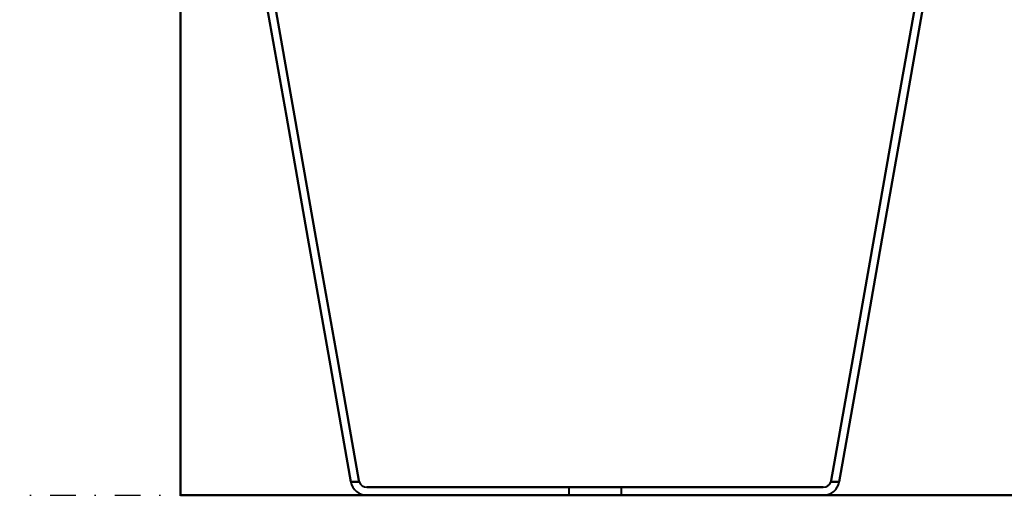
# Model space of a CAD drawing. Header units: millimetres. Extents: x -1352 to 2139, y -120 to 1046.
# Tile 2 of 77: x -625 to -382, y 0 to 117. Entities that reach past the tile are written whole.
import ezdxf

# ---------------------------------------------------------------- set-up
doc = ezdxf.new("R2010")
doc.units = ezdxf.units.MM
doc.linetypes.add('Tiret point', pattern=[15.875, 6.35, -4.7625, 0, -4.7625])
for name, color, linetype, lineweight in [('A-FLOR-LEVL', 51, 'Continuous', 30), ('A-GENM', 13, 'Continuous', 40), ('G-IMPT', 8, 'Continuous', 40)]:
    doc.layers.add(name, color=color, linetype=linetype, lineweight=lineweight)

# ---------------------------------------------------------------- blocks, each defined once
blk = doc.blocks.new('Maintenance r21 - Maintenance r21-755170-Avant')
at = {"layer": 'A-GENM'}
for p, q in [((-585, 973.37), (-585, 0)), ((-585, 0), (-585, 973.37)), ((-585, 0), (585, 0)), ((585, 0), (-585, 0))]:
    blk.add_line(p, q, dxfattribs=at)
blk = doc.blocks.new('NEXA 1000 CALQUES_dwg-755156-Avant')
at = {"layer": 'G-IMPT'}
for p, q in [((-489.22, 2), (-489.22, 0)), ((-489.22, 2), (-489.22, 0)), ((-489.22, 2), (-482.72, 2)), ((-489.22, 2), (-482.72, 2)), ((-476.22, 2), (-489.22, 2)), ((-482.72, 2), (-489.22, 2)), ((-476.22, 2), (-489.22, 2)), ((-482.72, 2), (-489.22, 2)), ((-476.22, 0), (-489.22, 0)), ((-476.22, 0), (-489.22, 0)), ((-476.22, 0), (-489.22, 0)), ((-476.22, 0), (-489.22, 0)), ((-489.22, 0), (-476.22, 0)), ((-489.22, 0), (-476.22, 0)), ((-489.22, 0), (-476.22, 0)), ((-489.22, 0), (-476.22, 0)), ((-482.72, 2), (-476.22, 2)), ((-482.72, 2), (-476.22, 2)), ((-476.22, 2), (-482.72, 2)), ((-476.22, 2), (-482.72, 2)), ((-476.22, 0), (-476.22, 2)), ((-476.22, 0), (-476.22, 2))]:
    blk.add_line(p, q, dxfattribs=at)
at = {"layer": 'G-IMPT', "flags": 128}
for points in [[(-564.17, 123.68), (-558.87, 93.58), (-553.56, 63.49), (-548.25, 33.4), (-542.95, 3.31)], [(-542.95, 3.31), (-548.25, 33.4), (-553.56, 63.49), (-558.87, 93.58), (-564.17, 123.68)], [(-564.17, 123.68), (-558.87, 93.58), (-553.56, 63.49), (-548.25, 33.4), (-542.95, 3.31)], [(-542.95, 3.31), (-548.25, 33.4), (-553.56, 63.49), (-558.87, 93.58), (-564.17, 123.68)], [(-562.14, 123.68), (-556.85, 93.67), (-551.56, 63.67), (-546.27, 33.66), (-540.98, 3.65)], [(-540.98, 3.65), (-546.27, 33.66), (-551.56, 63.67), (-556.85, 93.67), (-562.14, 123.68)], [(-540.98, 3.65), (-546.27, 33.66), (-551.56, 63.67), (-556.85, 93.67), (-562.14, 123.68)], [(-562.14, 123.68), (-556.85, 93.67), (-551.56, 63.67), (-546.27, 33.66), (-540.98, 3.65)], [(-403.29, 123.68), (-408.58, 93.67), (-413.87, 63.67), (-419.17, 33.66), (-424.46, 3.65)], [(-424.46, 3.65), (-419.17, 33.66), (-413.87, 63.67), (-408.58, 93.67), (-403.29, 123.68)], [(-403.29, 123.68), (-408.58, 93.67), (-413.87, 63.67), (-419.17, 33.66), (-424.46, 3.65)], [(-424.46, 3.65), (-419.17, 33.66), (-413.87, 63.67), (-408.58, 93.67), (-403.29, 123.68)], [(-422.49, 3.31), (-417.18, 33.4), (-411.87, 63.49), (-406.57, 93.58), (-401.26, 123.68)], [(-401.26, 123.68), (-406.57, 93.58), (-411.87, 63.49), (-417.18, 33.4), (-422.49, 3.31)], [(-422.49, 3.31), (-417.18, 33.4), (-411.87, 63.49), (-406.57, 93.58), (-401.26, 123.68)], [(-401.26, 123.68), (-406.57, 93.58), (-411.87, 63.49), (-417.18, 33.4), (-422.49, 3.31)], [(-540.88, 3.31), (-541.4, 3.31), (-541.92, 3.31), (-542.43, 3.31), (-542.95, 3.31)], [(-542.95, 3.31), (-542.43, 3.31), (-541.92, 3.31), (-541.4, 3.31), (-540.88, 3.31)], [(-542.95, 3.31), (-542.43, 3.31), (-541.92, 3.31), (-541.4, 3.31), (-540.88, 3.31)], [(-540.88, 3.31), (-541.4, 3.31), (-541.92, 3.31), (-542.43, 3.31), (-542.95, 3.31)], [(-422.49, 3.31), (-423, 3.31), (-423.52, 3.31), (-424.03, 3.31), (-424.55, 3.31)], [(-424.55, 3.31), (-424.03, 3.31), (-423.52, 3.31), (-423, 3.31), (-422.49, 3.31)], [(-424.55, 3.31), (-424.03, 3.31), (-423.52, 3.31), (-423, 3.31), (-422.49, 3.31)], [(-422.49, 3.31), (-423, 3.31), (-423.52, 3.31), (-424.03, 3.31), (-424.55, 3.31)], [(-426.43, 2), (-454.57, 2), (-482.72, 2), (-510.86, 2), (-539.01, 2)], [(-539.01, 2), (-510.86, 2), (-482.72, 2), (-454.57, 2), (-426.43, 2)], [(-426.43, 2), (-454.57, 2), (-482.72, 2), (-510.86, 2), (-539.01, 2)], [(-539.01, 2), (-510.86, 2), (-482.72, 2), (-454.57, 2), (-426.43, 2)], [(-539.01, 0), (-510.86, 0), (-482.72, 0), (-454.57, 0), (-426.43, 0)], [(-426.43, 0), (-454.57, 0), (-482.72, 0), (-510.86, 0), (-539.01, 0)], [(-539.01, 0), (-510.86, 0), (-482.72, 0), (-454.57, 0), (-426.43, 0)], [(-426.43, 0), (-454.57, 0), (-482.72, 0), (-510.86, 0), (-539.01, 0)]]:
    blk.add_lwpolyline(points, dxfattribs=at)
at = {"layer": 'G-IMPT'}
for centre, radius, start, end in [((-539.01, 4), 4, 190, 270), ((-539.01, 4), 4, 190, 270), ((-539.01, 4), 4, 190, 270), ((-539.01, 4), 4, 190, 270), ((-539.01, 4), 2, 200.322, 270), ((-539.01, 4), 2, 200.322, 270), ((-539.01, 4), 2, 200.322, 270), ((-539.01, 4), 2, 200.322, 270), ((-426.43, 4), 4, 270, 350), ((-426.43, 4), 4, 270, 350), ((-426.43, 4), 2, 270, 339.678), ((-426.43, 4), 2, 270, 339.678), ((-426.43, 4), 2, 270, 339.678), ((-426.43, 4), 4, 270, 350), ((-426.43, 4), 4, 270, 350), ((-426.43, 4), 2, 270, 339.678)]:
    blk.add_arc(centre, radius, start, end, dxfattribs=at)
for points in [[(-540.98, 3.65), (-540.97, 3.59), (-540.94, 3.48), (-540.9, 3.36), (-540.88, 3.31)], [(-540.88, 3.31), (-540.9, 3.36), (-540.94, 3.48), (-540.97, 3.59), (-540.98, 3.65)], [(-540.88, 3.31), (-540.9, 3.36), (-540.94, 3.48), (-540.97, 3.59), (-540.98, 3.65)], [(-540.98, 3.65), (-540.97, 3.59), (-540.94, 3.48), (-540.9, 3.36), (-540.88, 3.31)], [(-424.55, 3.31), (-424.53, 3.36), (-424.49, 3.48), (-424.47, 3.59), (-424.46, 3.65)], [(-424.46, 3.65), (-424.47, 3.59), (-424.49, 3.48), (-424.53, 3.36), (-424.55, 3.31)], [(-424.46, 3.65), (-424.47, 3.59), (-424.49, 3.48), (-424.53, 3.36), (-424.55, 3.31)], [(-424.55, 3.31), (-424.53, 3.36), (-424.49, 3.48), (-424.47, 3.59), (-424.46, 3.65)]]:
    blk.add_open_spline(points, degree=3, dxfattribs=at)

msp = doc.modelspace()

# ---------------------------------------------------------------- linework, layer by layer
at = {"layer": 'A-FLOR-LEVL', "linetype": 'Tiret point'}
msp.add_line((-1351.99, 0), (1898.98, 0), dxfattribs=at)

# ---------------------------------------------------------------- block references
at = {"layer": 'A-GENM'}
msp.add_blockref('Maintenance r21 - Maintenance r21-755170-Avant', (0, 0), dxfattribs=at)
at = {"layer": 'G-IMPT'}
msp.add_blockref('NEXA 1000 CALQUES_dwg-755156-Avant', (0, 0), dxfattribs=at)

doc.saveas('drawing.dxf')
